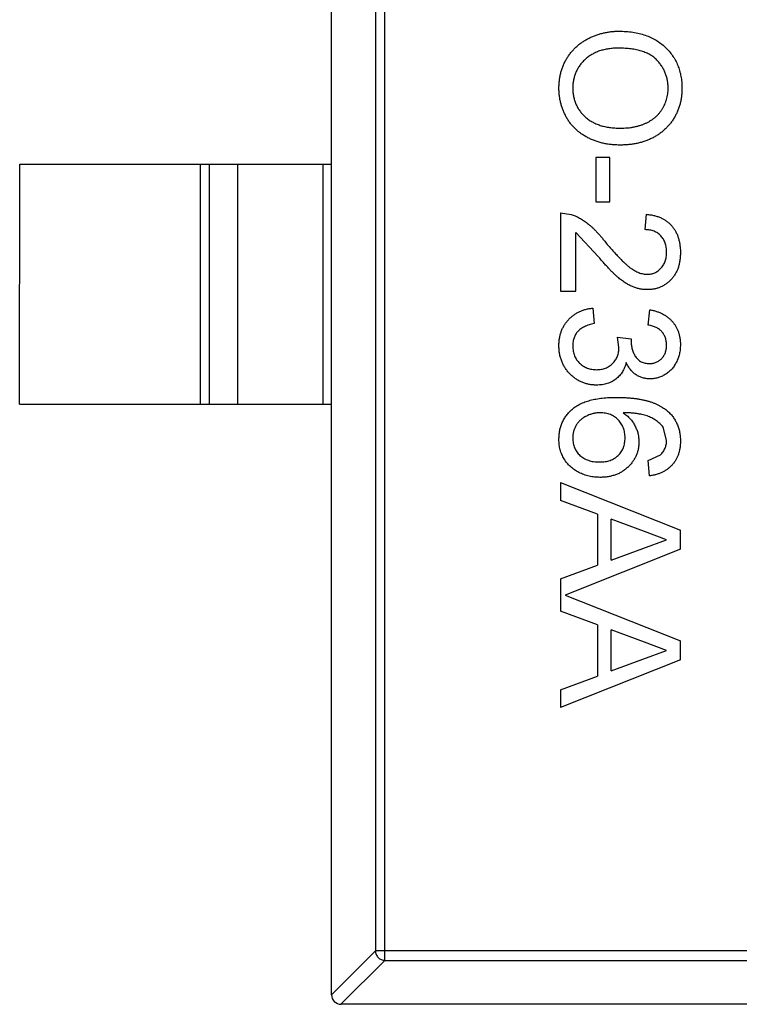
# Model space of a CAD drawing. Header units: inches. Extents: x -109 to 120, y -78 to 24.
# Tile 34 of 113: x 87.93 to 89.43, y -41.19 to -39.14. Entities that reach past the tile are written whole.
import ezdxf

# ---------------------------------------------------------------- set-up
doc = ezdxf.new("R2010")
doc.units = ezdxf.units.IN
doc.header["$LTSCALE"] = 1.21
doc.header["$MEASUREMENT"] = 0
doc.layers.add('X2_94A2_X0__-__X2_7F0E5149_X0_', color=7, linetype='CONTINUOUS')

msp = doc.modelspace()

# ---------------------------------------------------------------- linework, layer by layer
at = {"layer": 'X2_94A2_X0__-__X2_7F0E5149_X0_', "color": 6, "linetype": 'Continuous'}
for p, q in [((88.5826, -41.1683), (88.5827, -38.2083)), ((88.6937, -41.0968), (88.6939, -38.2797)), ((88.6742, -38.2994), (88.674, -41.0771)), ((89.1624, -39.4239), (89.1336, -39.4239)), ((89.1336, -39.4239), (89.1336, -39.5168)), ((89.1624, -39.5168), (89.1624, -39.4239)), ((87.9326, -39.9382), (87.9327, -39.4382)), ((87.9327, -39.4382), (88.5827, -39.4383)), ((88.3088, -39.4382), (88.3088, -39.9382)), ((88.3286, -39.9382), (88.3286, -39.4382)), ((88.3866, -39.4382), (88.3866, -39.9382)), ((88.5649, -39.9383), (88.5649, -39.4383)), ((89.1336, -39.5168), (89.1624, -39.5168)), ((89.0599, -39.5393), (89.0599, -39.7027)), ((89.0599, -39.5393), (89.0821, -39.5426)), ((89.2362, -39.5745), (89.2394, -39.5425)), ((89.0919, -39.7027), (89.0919, -39.5804)), ((89.1383, -39.6302), (89.0919, -39.5804)), ((89.0599, -39.7027), (89.0919, -39.7027)), ((89.1272, -39.738), (89.1304, -39.7701)), ((89.2425, -39.7733), (89.2458, -39.7412)), ((89.1784, -39.7986), (89.2073, -39.8019)), ((89.1818, -39.8193), (89.1784, -39.7986)), ((89.2073, -39.8019), (89.2069, -39.8065)), ((87.9326, -39.9382), (88.5826, -39.9383)), ((89.281, -40.0131), (89.2736, -39.9858)), ((89.2425, -40.0553), (89.2682, -40.0437)), ((89.2457, -40.0874), (89.2425, -40.0553)), ((89.0598, -40.1012), (89.3098, -40.2005)), ((89.0598, -40.1012), (89.0598, -40.1386)), ((89.1368, -40.1671), (89.0598, -40.1386)), ((89.1368, -40.1671), (89.1367, -40.2737)), ((89.2348, -40.2033), (89.1656, -40.1777)), ((89.1656, -40.263), (89.1656, -40.1777)), ((89.281, -40.2204), (89.2348, -40.2033)), ((89.3098, -40.2403), (89.3098, -40.2005)), ((89.2313, -40.2388), (89.281, -40.2204)), ((89.3098, -40.2403), (89.0693, -40.3358)), ((89.1656, -40.263), (89.2313, -40.2388)), ((89.0598, -40.3021), (89.1367, -40.2737)), ((89.0598, -40.3021), (89.0598, -40.3694)), ((89.0693, -40.3358), (89.3098, -40.4313)), ((89.1367, -40.3979), (89.0598, -40.3694)), ((89.1367, -40.3979), (89.1367, -40.5044)), ((89.2348, -40.4341), (89.1656, -40.4085)), ((89.1656, -40.4938), (89.1656, -40.4085)), ((89.2313, -40.4695), (89.281, -40.4512)), ((89.281, -40.4512), (89.2348, -40.4341)), ((89.3098, -40.471), (89.3098, -40.4313)), ((89.3098, -40.471), (89.0598, -40.5703)), ((89.1656, -40.4938), (89.2313, -40.4695)), ((89.0598, -40.5329), (89.1367, -40.5044)), ((89.0598, -40.5329), (89.0598, -40.5703)), ((88.5826, -41.1686), (88.674, -41.0771)), ((90.1911, -41.0772), (88.674, -41.0771)), ((88.6937, -41.0968), (88.6023, -41.1883)), ((88.6937, -41.0968), (90.1714, -41.0969)), ((90.2626, -41.1884), (88.6026, -41.1883))]:
    msp.add_line(p, q, dxfattribs=at)
msp.add_arc((88.6026, -41.1683), 0.02, 179.9964, 269.9964, dxfattribs=at)
for points, knots in [([(89.0567, -39.2797), (89.0567, -39.2768), (89.0568, -39.2711), (89.0577, -39.2627), (89.0589, -39.2545), (89.0608, -39.2465), (89.0632, -39.2388), (89.0661, -39.2313), (89.0695, -39.224), (89.0735, -39.217), (89.0779, -39.2104), (89.0827, -39.2041), (89.0879, -39.1982), (89.0936, -39.1928), (89.0995, -39.1877), (89.1059, -39.1832), (89.1126, -39.179), (89.1197, -39.1752), (89.127, -39.1719), (89.1345, -39.169), (89.1421, -39.1666), (89.1498, -39.1646), (89.1576, -39.163), (89.1655, -39.1619), (89.1735, -39.1612), (89.1789, -39.1611), (89.1816, -39.1611)], [0, 0, 0, 0, 0.044697, 0.088534, 0.131409, 0.173814, 0.215715, 0.257247, 0.298848, 0.340604, 0.382029, 0.42297, 0.463632, 0.504048, 0.544591, 0.584964, 0.626265, 0.667979, 0.709943, 0.751382, 0.792619, 0.833948, 0.875008, 0.916446, 0.957907, 1, 1, 1, 1]), ([(89.1816, -39.1611), (89.1866, -39.1612), (89.1964, -39.1613), (89.2106, -39.1629), (89.224, -39.1655), (89.2365, -39.1692), (89.2482, -39.1738), (89.2591, -39.1795), (89.2691, -39.1863), (89.2783, -39.194), (89.2864, -39.2027), (89.2936, -39.2119), (89.2996, -39.2217), (89.3046, -39.2322), (89.3084, -39.2433), (89.3111, -39.2549), (89.3128, -39.2672), (89.313, -39.2755), (89.3131, -39.2798)], [0, 0, 0, 0, 0.075226, 0.146575, 0.2145, 0.27953, 0.342403, 0.403496, 0.463762, 0.523864, 0.583252, 0.641302, 0.698898, 0.756295, 0.814628, 0.874325, 0.935783, 1, 1, 1, 1]), ([(89.1812, -39.1963), (89.1776, -39.1964), (89.1705, -39.1965), (89.1603, -39.1977), (89.1506, -39.1995), (89.1415, -39.202), (89.133, -39.2054), (89.1251, -39.2095), (89.1177, -39.2143), (89.1111, -39.2199), (89.1051, -39.226), (89.0998, -39.2325), (89.0954, -39.2394), (89.0918, -39.2467), (89.089, -39.2544), (89.087, -39.2624), (89.0857, -39.2708), (89.0856, -39.2766), (89.0855, -39.2795)], [0, 0, 0, 0, 0.075964, 0.148125, 0.217201, 0.2833, 0.347202, 0.4093, 0.470426, 0.531588, 0.591739, 0.650258, 0.707303, 0.764208, 0.821148, 0.879119, 0.938423, 1, 1, 1, 1]), ([(89.2842, -39.28), (89.2842, -39.2772), (89.2841, -39.2717), (89.2829, -39.2635), (89.281, -39.2556), (89.2785, -39.2481), (89.2751, -39.2408), (89.2709, -39.2339), (89.2661, -39.2272), (89.2606, -39.2209), (89.2542, -39.215), (89.2466, -39.21), (89.2381, -39.2058), (89.2286, -39.2023), (89.2182, -39.1996), (89.2067, -39.1977), (89.1943, -39.1966), (89.1857, -39.1964), (89.1812, -39.1963)], [0, 0, 0, 0, 0.055943, 0.110382, 0.164048, 0.216759, 0.269601, 0.323009, 0.377581, 0.433449, 0.490922, 0.550625, 0.613117, 0.679861, 0.751358, 0.828261, 0.910795, 1, 1, 1, 1]), ([(89.1845, -39.3983), (89.1814, -39.3982), (89.1752, -39.3981), (89.1662, -39.3974), (89.1574, -39.3962), (89.1488, -39.3946), (89.1405, -39.3924), (89.1324, -39.3898), (89.1246, -39.3867), (89.117, -39.3831), (89.1098, -39.3791), (89.103, -39.3747), (89.0967, -39.3699), (89.0908, -39.3647), (89.0854, -39.3591), (89.0804, -39.3531), (89.0759, -39.3467), (89.0719, -39.3399), (89.0684, -39.3329), (89.0652, -39.3257), (89.0626, -39.3184), (89.0604, -39.3109), (89.0588, -39.3033), (89.0575, -39.2955), (89.0568, -39.2876), (89.0567, -39.2823), (89.0567, -39.2797)], [0, 0, 0, 0, 0.04756, 0.093962, 0.139112, 0.183626, 0.227457, 0.270703, 0.313611, 0.35626, 0.398366, 0.439557, 0.480045, 0.519888, 0.559658, 0.599421, 0.639208, 0.679668, 0.72002, 0.759859, 0.79956, 0.839199, 0.878956, 0.918794, 0.959083, 1, 1, 1, 1]), ([(89.0855, -39.2795), (89.0856, -39.2825), (89.0857, -39.2883), (89.087, -39.2969), (89.089, -39.305), (89.0918, -39.3128), (89.0956, -39.3201), (89.0999, -39.327), (89.1053, -39.3335), (89.1113, -39.3396), (89.1181, -39.3451), (89.1256, -39.35), (89.1339, -39.3539), (89.1427, -39.3574), (89.1523, -39.3599), (89.1625, -39.3617), (89.1734, -39.3628), (89.1809, -39.3629), (89.1847, -39.363)], [0, 0, 0, 0, 0.061055, 0.119545, 0.176806, 0.232956, 0.288583, 0.344667, 0.401662, 0.46054, 0.520477, 0.581213, 0.643431, 0.707961, 0.775371, 0.846414, 0.921152, 1, 1, 1, 1]), ([(89.3131, -39.2798), (89.313, -39.2827), (89.3129, -39.2883), (89.3122, -39.2965), (89.3109, -39.3046), (89.3091, -39.3125), (89.3068, -39.3201), (89.304, -39.3276), (89.3006, -39.3348), (89.2967, -39.3418), (89.2925, -39.3485), (89.2877, -39.3547), (89.2826, -39.3606), (89.2771, -39.3661), (89.2711, -39.3712), (89.2648, -39.3758), (89.2581, -39.3801), (89.2509, -39.3839), (89.2435, -39.3873), (89.2358, -39.3902), (89.2278, -39.3927), (89.2196, -39.3948), (89.2112, -39.3963), (89.2025, -39.3975), (89.1936, -39.3981), (89.1875, -39.3982), (89.1845, -39.3983)], [0, 0, 0, 0, 0.043099, 0.085587, 0.126908, 0.167967, 0.20845, 0.249025, 0.289281, 0.33001, 0.370598, 0.410466, 0.450033, 0.489688, 0.529116, 0.569037, 0.609703, 0.650759, 0.692509, 0.734219, 0.776707, 0.819552, 0.863351, 0.907839, 0.953334, 1, 1, 1, 1]), ([(89.1847, -39.363), (89.1872, -39.363), (89.1921, -39.3629), (89.1992, -39.3624), (89.2061, -39.3617), (89.2128, -39.3606), (89.2193, -39.3591), (89.2255, -39.3574), (89.2314, -39.3554), (89.2372, -39.353), (89.2426, -39.3504), (89.2477, -39.3474), (89.2525, -39.3441), (89.2571, -39.3407), (89.2612, -39.3368), (89.2651, -39.3327), (89.2687, -39.3282), (89.2719, -39.3235), (89.2748, -39.3186), (89.2773, -39.3136), (89.2795, -39.3084), (89.2812, -39.303), (89.2826, -39.2974), (89.2836, -39.2918), (89.2841, -39.2859), (89.2842, -39.282), (89.2842, -39.28)], [0, 0, 0, 0, 0.050852, 0.099752, 0.147438, 0.194086, 0.239171, 0.28334, 0.326577, 0.368936, 0.410572, 0.451051, 0.490877, 0.530044, 0.568937, 0.607578, 0.64642, 0.685679, 0.724799, 0.763513, 0.802173, 0.84074, 0.879649, 0.919071, 0.959098, 1, 1, 1, 1]), ([(89.0821, -39.5426), (89.085, -39.5437), (89.091, -39.5459), (89.0996, -39.5502), (89.1082, -39.5554), (89.1151, -39.5604), (89.1207, -39.565), (89.125, -39.5688), (89.1295, -39.5731), (89.134, -39.5778), (89.1387, -39.5828), (89.1436, -39.5882), (89.1485, -39.5941), (89.1517, -39.5982), (89.1534, -39.6003)], [0, 0, 0, 0, 0.100388, 0.204407, 0.310686, 0.422157, 0.480685, 0.543238, 0.6095, 0.679555, 0.753841, 0.831641, 0.913813, 1, 1, 1, 1]), ([(89.2394, -39.5425), (89.2422, -39.5428), (89.2476, -39.5435), (89.2555, -39.545), (89.2628, -39.5473), (89.2697, -39.55), (89.276, -39.5533), (89.2818, -39.5571), (89.2871, -39.5615), (89.2919, -39.5665), (89.2961, -39.5719), (89.2998, -39.5778), (89.3029, -39.5842), (89.3055, -39.5911), (89.3074, -39.5983), (89.3088, -39.606), (89.3097, -39.6142), (89.3098, -39.6198), (89.3099, -39.6226)], [0, 0, 0, 0, 0.070675, 0.137493, 0.201473, 0.262869, 0.32255, 0.380737, 0.43822, 0.495487, 0.553484, 0.611346, 0.670644, 0.731587, 0.794183, 0.859445, 0.928208, 1, 1, 1, 1]), ([(89.281, -39.6219), (89.281, -39.6202), (89.2809, -39.6168), (89.2803, -39.6118), (89.2795, -39.6071), (89.2781, -39.6026), (89.2765, -39.5985), (89.2744, -39.5945), (89.272, -39.5909), (89.2692, -39.5875), (89.266, -39.5845), (89.2627, -39.5818), (89.2589, -39.5796), (89.2549, -39.5778), (89.2506, -39.5764), (89.2461, -39.5753), (89.2412, -39.5747), (89.2379, -39.5746), (89.2362, -39.5745)], [0, 0, 0, 0, 0.070696, 0.138358, 0.20337, 0.2657, 0.327256, 0.386512, 0.445858, 0.505173, 0.56378, 0.622343, 0.680824, 0.739795, 0.800801, 0.864239, 0.930631, 1, 1, 1, 1]), ([(89.1534, -39.6003), (89.1561, -39.6035), (89.1613, -39.6097), (89.169, -39.6184), (89.1762, -39.6264), (89.183, -39.6335), (89.1892, -39.6398), (89.195, -39.6453), (89.2002, -39.65), (89.2051, -39.6539), (89.2097, -39.6571), (89.2143, -39.6599), (89.2187, -39.6622), (89.2232, -39.6641), (89.2276, -39.6656), (89.2319, -39.6667), (89.2363, -39.6674), (89.2391, -39.6675), (89.2406, -39.6675)], [0, 0, 0, 0, 0.11141, 0.214526, 0.309417, 0.396087, 0.474284, 0.544374, 0.60642, 0.660582, 0.709794, 0.756451, 0.800767, 0.843168, 0.884295, 0.923885, 0.962359, 1, 1, 1, 1]), ([(89.2409, -39.6995), (89.2384, -39.6995), (89.2334, -39.6993), (89.226, -39.6983), (89.2187, -39.6964), (89.2114, -39.694), (89.204, -39.6906), (89.1965, -39.6864), (89.1888, -39.6812), (89.1823, -39.6762), (89.1768, -39.6715), (89.1723, -39.6673), (89.1675, -39.6625), (89.1623, -39.6573), (89.1568, -39.6513), (89.1509, -39.6448), (89.1447, -39.6377), (89.1405, -39.6327), (89.1383, -39.6302)], [0, 0, 0, 0, 0.057945, 0.116018, 0.174826, 0.234683, 0.296827, 0.364061, 0.436192, 0.51426, 0.556976, 0.604856, 0.657675, 0.715751, 0.77884, 0.847501, 0.921228, 1, 1, 1, 1]), ([(89.2406, -39.6675), (89.242, -39.6675), (89.2447, -39.6674), (89.2487, -39.6667), (89.2526, -39.6658), (89.2563, -39.6644), (89.2599, -39.6626), (89.2632, -39.6604), (89.2664, -39.6578), (89.2693, -39.6549), (89.2721, -39.6517), (89.2745, -39.6481), (89.2765, -39.6443), (89.2782, -39.6403), (89.2794, -39.6361), (89.2803, -39.6316), (89.2809, -39.6268), (89.281, -39.6236), (89.281, -39.6219)], [0, 0, 0, 0, 0.061762, 0.121174, 0.179421, 0.236843, 0.294322, 0.353191, 0.412721, 0.474522, 0.537057, 0.599591, 0.662367, 0.725246, 0.790316, 0.857724, 0.927232, 1, 1, 1, 1]), ([(89.3099, -39.6226), (89.3098, -39.6255), (89.3097, -39.6311), (89.3087, -39.6394), (89.3072, -39.6471), (89.3051, -39.6544), (89.3022, -39.6612), (89.2988, -39.6676), (89.2948, -39.6735), (89.2901, -39.6789), (89.285, -39.6837), (89.2796, -39.688), (89.2739, -39.6915), (89.2679, -39.6945), (89.2615, -39.6968), (89.2549, -39.6983), (89.248, -39.6994), (89.2433, -39.6995), (89.2409, -39.6995)], [0, 0, 0, 0, 0.074712, 0.145539, 0.213339, 0.278615, 0.342094, 0.40389, 0.465063, 0.526577, 0.587328, 0.64638, 0.704345, 0.761672, 0.819418, 0.878039, 0.937796, 1, 1, 1, 1]), ([(89.0566, -39.8158), (89.0567, -39.8131), (89.0568, -39.808), (89.0578, -39.8004), (89.0593, -39.7932), (89.0615, -39.7863), (89.0642, -39.7797), (89.0676, -39.7736), (89.0716, -39.7677), (89.0762, -39.7622), (89.0813, -39.7572), (89.0868, -39.7527), (89.0926, -39.7488), (89.0988, -39.7454), (89.1054, -39.7427), (89.1123, -39.7405), (89.1196, -39.7389), (89.1246, -39.7383), (89.1272, -39.738)], [0, 0, 0, 0, 0.067794, 0.133464, 0.196934, 0.258481, 0.319787, 0.380431, 0.44099, 0.502867, 0.564806, 0.625526, 0.685604, 0.746041, 0.807347, 0.869717, 0.93379, 1, 1, 1, 1]), ([(89.2458, -39.7412), (89.2482, -39.7417), (89.2531, -39.7427), (89.2601, -39.7447), (89.2667, -39.7471), (89.2728, -39.7501), (89.2786, -39.7534), (89.2839, -39.7572), (89.2887, -39.7614), (89.2932, -39.766), (89.2971, -39.771), (89.3005, -39.7763), (89.3034, -39.7819), (89.3057, -39.7878), (89.3076, -39.794), (89.3089, -39.8006), (89.3097, -39.8073), (89.3098, -39.812), (89.3099, -39.8143)], [0, 0, 0, 0, 0.071036, 0.139343, 0.204958, 0.268332, 0.330129, 0.390664, 0.450861, 0.510587, 0.570374, 0.629455, 0.687994, 0.747581, 0.807839, 0.870034, 0.93381, 1, 1, 1, 1]), ([(89.1304, -39.7701), (89.1284, -39.7705), (89.1247, -39.7713), (89.1194, -39.7729), (89.1144, -39.7746), (89.11, -39.7767), (89.1058, -39.7787), (89.1021, -39.7811), (89.0989, -39.7836), (89.096, -39.7864), (89.0935, -39.7894), (89.0913, -39.7926), (89.0895, -39.7961), (89.0881, -39.7998), (89.0869, -39.8037), (89.0861, -39.8079), (89.0856, -39.8123), (89.0855, -39.8154), (89.0855, -39.8169)], [0, 0, 0, 0, 0.082566, 0.15976, 0.233155, 0.301356, 0.365752, 0.426437, 0.484185, 0.539549, 0.593156, 0.647048, 0.701446, 0.757, 0.81384, 0.873058, 0.934963, 1, 1, 1, 1]), ([(89.281, -39.8153), (89.2809, -39.8127), (89.2807, -39.8075), (89.2788, -39.8001), (89.2758, -39.7933), (89.2723, -39.7884), (89.2689, -39.7848), (89.266, -39.7824), (89.2628, -39.7803), (89.2594, -39.7783), (89.2556, -39.7767), (89.2515, -39.7752), (89.2471, -39.7741), (89.2441, -39.7735), (89.2425, -39.7733)], [0, 0, 0, 0, 0.127797, 0.246795, 0.362284, 0.477652, 0.536237, 0.59559, 0.656344, 0.719085, 0.784349, 0.852876, 0.924551, 1, 1, 1, 1]), ([(89.2069, -39.8065), (89.2071, -39.8095), (89.2073, -39.8152), (89.2091, -39.8237), (89.212, -39.8317), (89.2154, -39.8378), (89.2187, -39.8424), (89.2216, -39.8453), (89.2247, -39.8479), (89.2283, -39.8498), (89.232, -39.8515), (89.2362, -39.8526), (89.2406, -39.8533), (89.2437, -39.8534), (89.2452, -39.8534)], [0, 0, 0, 0, 0.129789, 0.254605, 0.378435, 0.50292, 0.565018, 0.624848, 0.683448, 0.742765, 0.802757, 0.86522, 0.930779, 1, 1, 1, 1]), ([(89.2452, -39.8534), (89.2465, -39.8534), (89.249, -39.8533), (89.2526, -39.8528), (89.2561, -39.852), (89.2594, -39.8508), (89.2625, -39.8493), (89.2655, -39.8474), (89.2683, -39.8453), (89.2709, -39.8427), (89.2733, -39.84), (89.2753, -39.837), (89.2771, -39.8339), (89.2785, -39.8306), (89.2796, -39.827), (89.2804, -39.8233), (89.2809, -39.8194), (89.281, -39.8167), (89.281, -39.8153)], [0, 0, 0, 0, 0.065093, 0.127304, 0.188122, 0.247131, 0.306077, 0.365678, 0.426103, 0.487841, 0.550317, 0.611805, 0.672737, 0.734883, 0.79768, 0.862475, 0.929775, 1, 1, 1, 1]), ([(89.3099, -39.8143), (89.3097, -39.8176), (89.3095, -39.824), (89.3079, -39.8334), (89.3052, -39.8424), (89.3014, -39.851), (89.2968, -39.8589), (89.2913, -39.8659), (89.285, -39.8718), (89.2779, -39.8767), (89.2704, -39.8806), (89.2626, -39.8834), (89.2545, -39.8851), (89.249, -39.8853), (89.2463, -39.8854)], [0, 0, 0, 0, 0.092054, 0.181008, 0.26913, 0.357137, 0.443549, 0.526433, 0.607453, 0.688385, 0.767854, 0.845531, 0.922529, 1, 1, 1, 1]), ([(89.1351, -39.8983), (89.1324, -39.8982), (89.1271, -39.8981), (89.1193, -39.8969), (89.1119, -39.8951), (89.1047, -39.8925), (89.0979, -39.8893), (89.0913, -39.8852), (89.0852, -39.8804), (89.0793, -39.8749), (89.074, -39.869), (89.0694, -39.8625), (89.0654, -39.8557), (89.0622, -39.8484), (89.0597, -39.8408), (89.0579, -39.8328), (89.0568, -39.8244), (89.0567, -39.8187), (89.0566, -39.8158)], [0, 0, 0, 0, 0.063503, 0.124805, 0.18492, 0.244376, 0.303775, 0.364133, 0.425376, 0.488388, 0.551743, 0.61386, 0.67564, 0.737737, 0.800417, 0.864658, 0.930985, 1, 1, 1, 1]), ([(89.0855, -39.8169), (89.0855, -39.8187), (89.0856, -39.8223), (89.0863, -39.8275), (89.0874, -39.8324), (89.089, -39.837), (89.091, -39.8414), (89.0935, -39.8455), (89.0964, -39.8493), (89.0998, -39.8528), (89.1035, -39.8559), (89.1074, -39.8587), (89.1115, -39.861), (89.1158, -39.8629), (89.1204, -39.8644), (89.1252, -39.8654), (89.1302, -39.8661), (89.1336, -39.8662), (89.1353, -39.8662)], [0, 0, 0, 0, 0.069461, 0.135658, 0.19962, 0.261651, 0.322053, 0.38234, 0.443223, 0.50493, 0.56682, 0.6276, 0.687476, 0.747351, 0.808174, 0.870133, 0.933721, 1, 1, 1, 1]), ([(89.1353, -39.8662), (89.137, -39.8662), (89.1402, -39.8661), (89.145, -39.8655), (89.1495, -39.8644), (89.1538, -39.863), (89.1578, -39.8611), (89.1617, -39.8589), (89.1653, -39.8561), (89.1687, -39.853), (89.1718, -39.8497), (89.1745, -39.846), (89.1768, -39.8421), (89.1786, -39.838), (89.1801, -39.8336), (89.1811, -39.8291), (89.1817, -39.8243), (89.1818, -39.821), (89.1818, -39.8193)], [0, 0, 0, 0, 0.067051, 0.13118, 0.193722, 0.254499, 0.314763, 0.375117, 0.436023, 0.498297, 0.560571, 0.621619, 0.681973, 0.742853, 0.804272, 0.867473, 0.932273, 1, 1, 1, 1]), ([(89.1967, -39.8513), (89.1963, -39.8531), (89.1954, -39.8566), (89.1935, -39.8617), (89.1914, -39.8664), (89.1889, -39.871), (89.1861, -39.8751), (89.1829, -39.879), (89.1793, -39.8825), (89.1755, -39.8858), (89.1713, -39.8888), (89.1669, -39.8913), (89.1622, -39.8934), (89.1573, -39.8953), (89.1521, -39.8966), (89.1466, -39.8975), (89.1409, -39.8981), (89.137, -39.8982), (89.1351, -39.8983)], [0, 0, 0, 0, 0.065828, 0.128938, 0.190858, 0.251186, 0.310974, 0.37005, 0.429672, 0.489507, 0.549975, 0.610075, 0.670915, 0.732909, 0.796711, 0.861825, 0.929892, 1, 1, 1, 1]), ([(89.2463, -39.8854), (89.2437, -39.8853), (89.2386, -39.8851), (89.2311, -39.8835), (89.224, -39.8807), (89.2173, -39.877), (89.211, -39.8721), (89.2055, -39.8662), (89.2006, -39.8592), (89.198, -39.854), (89.1967, -39.8513)], [0, 0, 0, 0, 0.121951, 0.240787, 0.35855, 0.479066, 0.601519, 0.727551, 0.859932, 1, 1, 1, 1]), ([(89.0566, -40.0115), (89.0567, -40.0084), (89.0569, -40.0022), (89.0582, -39.9931), (89.0604, -39.9845), (89.0635, -39.9763), (89.0674, -39.9686), (89.0723, -39.9613), (89.078, -39.9545), (89.0846, -39.9481), (89.0922, -39.9423), (89.101, -39.9374), (89.1109, -39.9332), (89.1219, -39.9298), (89.1341, -39.9271), (89.1474, -39.9253), (89.1618, -39.9241), (89.1717, -39.924), (89.1769, -39.9239)], [0, 0, 0, 0, 0.056157, 0.110133, 0.162537, 0.213912, 0.265146, 0.31651, 0.369179, 0.423123, 0.479276, 0.538691, 0.601978, 0.670125, 0.74365, 0.82281, 0.908261, 1, 1, 1, 1]), ([(89.1769, -39.9239), (89.1798, -39.9239), (89.1856, -39.9239), (89.1941, -39.9243), (89.2024, -39.9248), (89.2103, -39.9256), (89.2179, -39.9265), (89.2252, -39.9277), (89.2322, -39.929), (89.2389, -39.9307), (89.2453, -39.9324), (89.2514, -39.9345), (89.2572, -39.9367), (89.2626, -39.9392), (89.2678, -39.9418), (89.2726, -39.9447), (89.2772, -39.9478), (89.28, -39.95), (89.2815, -39.9512)], [0, 0, 0, 0, 0.080034, 0.157854, 0.232564, 0.304731, 0.374384, 0.441663, 0.506048, 0.568692, 0.628715, 0.687238, 0.743227, 0.797567, 0.850239, 0.901629, 0.951067, 1, 1, 1, 1]), ([(89.1428, -39.9559), (89.1403, -39.956), (89.1353, -39.9562), (89.1279, -39.9576), (89.1207, -39.9598), (89.1137, -39.9628), (89.1073, -39.9666), (89.1015, -39.971), (89.0966, -39.9761), (89.0925, -39.9817), (89.0894, -39.9879), (89.0871, -39.9945), (89.0857, -40.0017), (89.0856, -40.0066), (89.0855, -40.0091)], [0, 0, 0, 0, 0.086177, 0.171222, 0.257573, 0.34515, 0.431508, 0.513644, 0.593539, 0.672806, 0.752058, 0.831493, 0.913823, 1, 1, 1, 1]), ([(89.1945, -40.0078), (89.1944, -40.0061), (89.1944, -40.0026), (89.1936, -39.9974), (89.1925, -39.9925), (89.191, -39.9878), (89.189, -39.9833), (89.1865, -39.9789), (89.1836, -39.9748), (89.1803, -39.971), (89.1766, -39.9674), (89.1726, -39.9643), (89.1683, -39.9618), (89.1638, -39.9596), (89.1589, -39.958), (89.1538, -39.9568), (89.1484, -39.9561), (89.1447, -39.956), (89.1428, -39.9559)], [0, 0, 0, 0, 0.064812, 0.127718, 0.189086, 0.249562, 0.309738, 0.370215, 0.431085, 0.493911, 0.55657, 0.617553, 0.678119, 0.739063, 0.801665, 0.864956, 0.93089, 1, 1, 1, 1]), ([(89.1904, -39.956), (89.193, -39.9578), (89.1982, -39.9615), (89.205, -39.9681), (89.2108, -39.9752), (89.2153, -39.9829), (89.2189, -39.9911), (89.2215, -39.9994), (89.223, -40.008), (89.2232, -40.0138), (89.2233, -40.0167)], [0, 0, 0, 0, 0.13549, 0.265229, 0.390778, 0.51542, 0.638317, 0.759642, 0.878902, 1, 1, 1, 1]), ([(89.2736, -39.9858), (89.2719, -39.9837), (89.2683, -39.9794), (89.2617, -39.9738), (89.2541, -39.9688), (89.247, -39.9651), (89.2406, -39.9625), (89.2351, -39.9609), (89.229, -39.9594), (89.2224, -39.9582), (89.2152, -39.9573), (89.2074, -39.9565), (89.1991, -39.9561), (89.1933, -39.956), (89.1904, -39.956)], [0, 0, 0, 0, 0.088609, 0.181893, 0.280787, 0.38702, 0.444107, 0.506454, 0.574396, 0.647656, 0.726426, 0.811458, 0.90278, 1, 1, 1, 1]), ([(89.2815, -39.9512), (89.2837, -39.9532), (89.2882, -39.9571), (89.294, -39.964), (89.2989, -39.9712), (89.3029, -39.979), (89.306, -39.9873), (89.3083, -39.9962), (89.3096, -40.0055), (89.3098, -40.0119), (89.3098, -40.0152)], [0, 0, 0, 0, 0.125625, 0.247619, 0.368528, 0.488104, 0.609878, 0.735382, 0.864448, 1, 1, 1, 1]), ([(89.1422, -40.0906), (89.1383, -40.0904), (89.1307, -40.0902), (89.1194, -40.0882), (89.1086, -40.085), (89.1001, -40.0812), (89.0935, -40.0777), (89.0889, -40.0748), (89.0846, -40.0716), (89.0805, -40.0683), (89.0768, -40.0645), (89.0733, -40.0607), (89.0702, -40.0565), (89.0673, -40.0522), (89.0649, -40.0476), (89.0626, -40.0429), (89.0608, -40.0381), (89.0593, -40.0331), (89.0581, -40.0279), (89.0572, -40.0226), (89.0567, -40.0171), (89.0567, -40.0134), (89.0566, -40.0115)], [0, 0, 0, 0, 0.088899, 0.17544, 0.261633, 0.34801, 0.390819, 0.432814, 0.473776, 0.514166, 0.554107, 0.594121, 0.63362, 0.673585, 0.71348, 0.75336, 0.792891, 0.833007, 0.873643, 0.914893, 0.95695, 1, 1, 1, 1]), ([(89.0855, -40.0091), (89.0855, -40.0109), (89.0856, -40.0144), (89.0864, -40.0195), (89.0875, -40.0244), (89.0891, -40.029), (89.0913, -40.0333), (89.0938, -40.0374), (89.0969, -40.0413), (89.1004, -40.0448), (89.1043, -40.048), (89.1086, -40.0508), (89.1132, -40.0533), (89.1182, -40.0551), (89.1234, -40.0566), (89.129, -40.0578), (89.135, -40.0584), (89.1391, -40.0585), (89.1412, -40.0585)], [0, 0, 0, 0, 0.063965, 0.124854, 0.184383, 0.242748, 0.2999, 0.357059, 0.415719, 0.475258, 0.535508, 0.596291, 0.657728, 0.721052, 0.786261, 0.853834, 0.925318, 1, 1, 1, 1]), ([(89.1412, -40.0585), (89.1432, -40.0585), (89.1471, -40.0584), (89.1528, -40.0577), (89.1582, -40.0567), (89.1633, -40.0552), (89.168, -40.0533), (89.1724, -40.0509), (89.1765, -40.0482), (89.1802, -40.0449), (89.1836, -40.0414), (89.1865, -40.0375), (89.189, -40.0333), (89.191, -40.0289), (89.1926, -40.024), (89.1936, -40.0189), (89.1944, -40.0135), (89.1944, -40.0097), (89.1945, -40.0078)], [0, 0, 0, 0, 0.072229, 0.141252, 0.207439, 0.270245, 0.331238, 0.391254, 0.450152, 0.509008, 0.567734, 0.625726, 0.683708, 0.742407, 0.803094, 0.865865, 0.931379, 1, 1, 1, 1]), ([(89.2233, -40.0167), (89.2232, -40.0192), (89.2231, -40.0242), (89.222, -40.0315), (89.2202, -40.0385), (89.2178, -40.0452), (89.2145, -40.0516), (89.2107, -40.0578), (89.206, -40.0636), (89.2007, -40.0691), (89.1949, -40.0741), (89.1886, -40.0786), (89.1819, -40.0823), (89.1747, -40.0853), (89.1672, -40.0876), (89.1592, -40.0894), (89.1508, -40.0904), (89.1451, -40.0905), (89.1422, -40.0906)], [0, 0, 0, 0, 0.061347, 0.121203, 0.179863, 0.238152, 0.296252, 0.35519, 0.415676, 0.478379, 0.541524, 0.603977, 0.666513, 0.729491, 0.79371, 0.859736, 0.928449, 1, 1, 1, 1]), ([(89.3098, -40.0152), (89.3098, -40.0176), (89.3097, -40.0224), (89.3089, -40.0295), (89.3075, -40.0361), (89.3057, -40.0425), (89.3033, -40.0485), (89.3004, -40.0542), (89.2969, -40.0595), (89.2929, -40.0644), (89.2884, -40.069), (89.2835, -40.0731), (89.2782, -40.0767), (89.2725, -40.0798), (89.2664, -40.0825), (89.2599, -40.0846), (89.253, -40.0863), (89.2482, -40.087), (89.2457, -40.0874)], [0, 0, 0, 0, 0.068499, 0.134572, 0.198208, 0.259784, 0.319951, 0.379508, 0.438814, 0.498497, 0.558182, 0.617438, 0.677522, 0.737959, 0.80033, 0.86409, 0.930622, 1, 1, 1, 1]), ([(89.2682, -40.0437), (89.2692, -40.0427), (89.2712, -40.0406), (89.2738, -40.0372), (89.2761, -40.0337), (89.2779, -40.0299), (89.2793, -40.026), (89.2803, -40.0218), (89.2809, -40.0175), (89.281, -40.0146), (89.281, -40.0131)], [0, 0, 0, 0, 0.128545, 0.252818, 0.375212, 0.497113, 0.618546, 0.742222, 0.869458, 1, 1, 1, 1]), ([(88.674, -41.0771), (88.6741, -41.0797), (88.6752, -41.0848), (88.6796, -41.0912), (88.6861, -41.0956), (88.6912, -41.0968), (88.6937, -41.0968)], [0, 0, 0, 0, 0.249032, 0.5, 0.750968, 1, 1, 1, 1])]:
    msp.add_open_spline(points, degree=3, knots=knots, dxfattribs=at)

doc.saveas('drawing.dxf')
